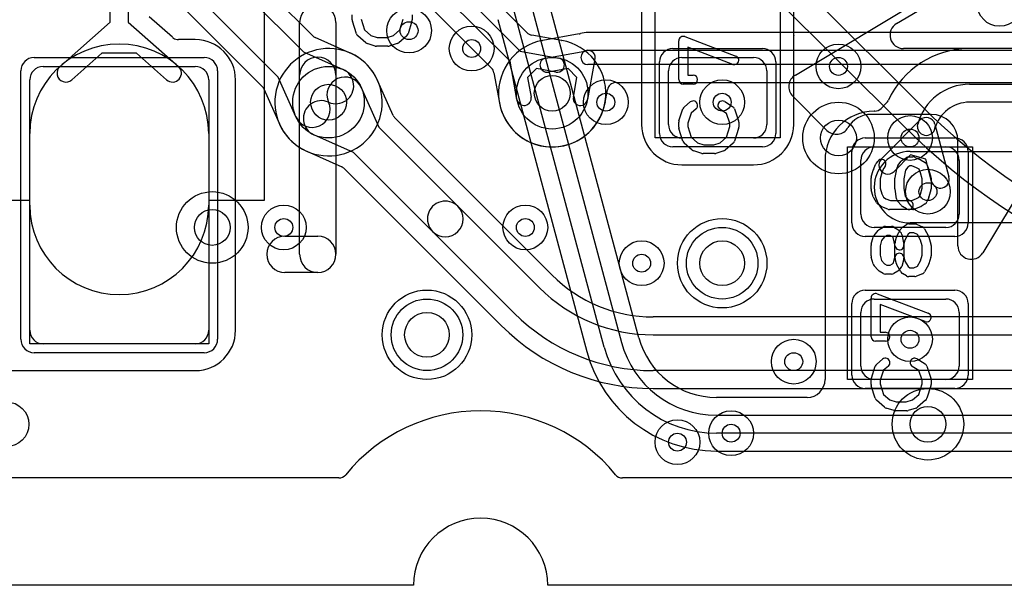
# Model space of a CAD drawing. Extents: x -0.9 to 20.9, y 0 to 20.
# Tile 2 of 39: x 1.9 to 7.4, y 0 to 3.2. Entities that reach past the tile are written whole.
import ezdxf

# ---------------------------------------------------------------- set-up
doc = ezdxf.new("R2010")
doc.units = 0
for name, color, linetype in [('1-2-via', 1, 'CONTINUOUS'), ('2-3-via', 1, 'CONTINUOUS'), ('3-4-bvh', 1, 'CONTINUOUS'), ('4-5-via', 1, 'CONTINUOUS'), ('5-6-via', 1, 'CONTINUOUS'), ('Hole', 1, 'CONTINUOUS'), ('L1', 3, 'CONTINUOUS'), ('L2', 3, 'CONTINUOUS'), ('L3', 3, 'CONTINUOUS'), ('L4', 3, 'CONTINUOUS'), ('L5', 7, 'CONTINUOUS'), ('L6', 7, 'CONTINUOUS'), ('MetalMask-A', 176, 'CONTINUOUS'), ('Outline', 7, 'CONTINUOUS'), ('PartsArea-A', 111, 'CONTINUOUS'), ('PartsSilk-A', 221, 'CONTINUOUS'), ('Resist-A', 2, 'CONTINUOUS'), ('Resist-B', 2, 'CONTINUOUS'), ('Silk-A', 140, 'CONTINUOUS')]:
    doc.layers.add(name, color=color, linetype=linetype)

msp = doc.modelspace()

# ---------------------------------------------------------------- linework, layer by layer
at = {"layer": '1-2-via'}
for centre in [(4.45, 3), (6.5, 2.9), (5.2, 2.7), (5.85, 2.7), (3.4, 2), (4.75, 2), (6.9, 1.375), (6.25, 1.25)]:
    msp.add_circle(centre, 0.05, dxfattribs=at)
at = {"layer": '2-3-via'}
msp.add_circle((4.1, 3.1), 0.05, dxfattribs=at)
at = {"layer": '3-4-bvh'}
for centre in [(4.9, 2.75), (3.65, 2.7), (6.5, 2.5), (3, 2), (7, 0.9)]:
    msp.add_circle(centre, 0.1, dxfattribs=at)
at = {"layer": '4-5-via'}
for centre in [(6.9, 2.5), (5.4, 1.8), (5.6, 0.8)]:
    msp.add_circle(centre, 0.05, dxfattribs=at)
at = {"layer": '5-6-via'}
for centre in [(7, 2.2), (5.9, 0.85)]:
    msp.add_circle(centre, 0.05, dxfattribs=at)
at = {"layer": 'Hole'}
for centre in [(5.85, 1.8), (4.2, 1.4)]:
    msp.add_circle(centre, 0.125, dxfattribs=at)
at = {"layer": 'L1'}
for p, q in [((6.25, 3.07497), (6.25, 3.87496)), ((5.38391, 1.38354), (4.732, 3.81648)), ((5.19069, 1.33177), (4.53878, 3.76471)), ((4.63537, 3.79059), (5.28728, 1.35765)), ((5.39996, 3.725), (5.39996, 2.575)), ((2.43, 3.14757), (2.43, 3.39037)), ((2.53, 3.39037), (2.53, 3.14757)), ((2.14929, 2.9), (2.43, 3.14757)), ((2.53, 3.14757), (2.81071, 2.9)), ((2.77766, 3.06254), (2.64696, 3.17782)), ((4.59646, 3.16292), (5.09406, 1.30588)), ((2.905, 3.05004), (2.81073, 3.05004)), ((6.25004, 2.575), (6.25004, 3.07252)), ((2.38373, 2.97343), (2.21543, 2.825)), ((2.57627, 2.97343), (2.38373, 2.97343)), ((2.74457, 2.825), (2.57627, 2.97343)), ((7.72503, 3), (7.22617, 3)), ((5.625, 2.95), (6.025, 2.95)), ((2.055, 2.9), (2.905, 2.9)), ((5.55, 2.575), (5.55, 2.875)), ((6.1, 2.875), (6.1, 2.575)), ((1.98, 1.425), (1.98, 2.825)), ((2.98, 2.825), (2.98, 1.425)), ((3.13004, 1.425), (3.13004, 2.825)), ((7.23248, 2.8), (8.75, 2.8)), ((8.75, 2.7), (7.23248, 2.7)), ((6.70248, 2.65004), (6.7, 2.65004)), ((6.76885, 2.69589), (6.73792, 2.66478)), ((6.74046, 2.38366), (6.95557, 2.59996)), ((6.94102, 2.56471), (6.94272, 2.57766)), ((7.03931, 2.55178), (7.04102, 2.56471)), ((7.03935, 2.57751), (7.11749, 2.28264)), ((1.98, 2.125), (1.98, 2.525)), ((2.98, 2.525), (2.98, 2.125)), ((6.025, 2.5), (5.625, 2.5)), ((6.7, 2.45), (7.1, 2.45)), ((6.9, 2.425), (7.9, 2.425)), ((6.42496, 2.375), (6.42496, 1.15004)), ((6.625, 2.075), (6.625, 2.375)), ((6.90265, 2.40493), (6.81136, 2.31314)), ((6.98767, 2.38214), (6.90265, 2.40493)), ((7.02083, 2.25702), (6.98767, 2.38214)), ((7.175, 2.375), (7.175, 2.075)), ((5.625, 2.34996), (6.025, 2.34996)), ((7.1, 2), (6.7, 2)), ((7.9, 2.025), (6.9, 2.025)), ((6.7, 1.6), (7.1, 1.6)), ((6.625, 1.225), (6.625, 1.525)), ((7.175, 1.525), (7.175, 1.225)), ((2.905, 1.35), (2.055, 1.35)), ((1.75, 1.19996), (2.905, 1.19996)), ((7.1, 1.15), (6.7, 1.15)), ((6.32496, 1.05004), (5.81854, 1.05004)), ((5.81854, 0.95), (10.85178, 0.95)), ((10.85178, 0.85), (5.81854, 0.85)), ((5.81854, 0.74996), (10.85178, 0.74996)), ((3.70745, 0.60004), (1.75, 0.60004)), ((14.70745, 0.60004), (5.29255, 0.60004))]:
    msp.add_line(p, q, dxfattribs=at)
for centre, radius in [((7.4, 3.25), 0.125), ((4.45, 3), 0.125), ((6.5, 2.9), 0.125), ((5.2, 2.7), 0.125), ((5.85, 2.7), 0.125), ((3.4, 2), 0.125), ((4.75, 2), 0.125), ((5.85, 1.8), 0.25), ((4.2, 1.4), 0.25), ((6.9, 1.375), 0.125), ((6.25, 1.25), 0.125), ((1.85, 0.9), 0.125)]:
    msp.add_circle(centre, radius, dxfattribs=at)
for centre, radius, start, end in [((2.81071, 3.10002), 0.04997, -131.40597, -123.69007), ((2.81073, 3.10005), 0.05001, -123.69007, -90), ((2.905, 2.825), 0.22504, 0, 90), ((6.32497, 3.07497), 0.07497, 180, -178.12726), ((2.48, 2.525), 0.5, 0, 180), ((7.23249, 2.50001), 0.50003, 90.72419, 155.0632), ((5.625, 2.875), 0.075, 90, 180), ((6.025, 2.875), 0.075, 0, 90), ((2.055, 2.825), 0.075, 90, 180), ((2.18236, 2.8625), 0.05, 131.408, -48.58971), ((2.77764, 2.8625), 0.05, -131.408, 48.58971), ((2.905, 2.825), 0.075, 0, 90), ((7.23248, 2.50002), 0.29998, 90, 164.99978), ((6.73341, 2.73112), 0.04997, -44.82974, -23.95434), ((7.23248, 2.50002), 0.19998, 90, 164.99993), ((6.7, 2.375), 0.27504, 90, 180), ((6.70248, 2.70001), 0.04997, -90, -44.82974), ((6.99102, 2.5647), 0.05, 14.84505, 135.15395), ((5.625, 2.575), 0.22504, 180, -90), ((5.625, 2.575), 0.075, 180, -90), ((6.025, 2.575), 0.22504, -90, 0), ((6.025, 2.575), 0.075, -90, 0), ((6.99102, 2.56471), 0.05, 180, 0), ((6.7, 2.375), 0.075, 90, 180), ((6.9, 2.225), 0.2, 90, -90), ((7.1, 2.375), 0.075, 0, 90), ((6.77591, 2.3484), 0.05, 135.15395, -44.84196), ((7.06916, 2.26983), 0.05, -165.15495, 14.84213), ((2.48, 2.125), 0.5, 180, 0), ((6.7, 2.075), 0.075, 180, -90), ((7.1, 2.075), 0.075, -90, 0), ((6.7, 1.525), 0.075, 90, 180), ((7.1, 1.525), 0.075, 0, 90), ((2.055, 1.425), 0.075, 180, -90), ((2.905, 1.425), 0.22504, -90, 0), ((2.905, 1.425), 0.075, -90, 0), ((5.81854, 1.5), 0.44996, -164.99985, -90), ((5.81854, 1.5), 0.65, -165.00016, -90), ((5.81854, 1.5), 0.55, -165.00024, -90), ((5.81854, 1.5), 0.75004, -165.00028, -90), ((6.7, 1.225), 0.075, 180, -90), ((7.1, 1.225), 0.075, -90, 0), ((6.32496, 1.15004), 0.1, -90, 0), ((4.5, 0), 0.97504, 39.35692, 140.64308), ((3.70745, 0.65001), 0.04997, -90, -39.35636), ((5.29255, 0.65001), 0.04997, -140.64364, -90)]:
    msp.add_arc(centre, radius, start, end, dxfattribs=at)
at = {"layer": 'L2'}
for p, q in [((3.70745, 0.60004), (1, 0.60004)), ((14.70745, 0.60004), (5.29255, 0.60004))]:
    msp.add_line(p, q, dxfattribs=at)
for centre, radius in [((7.4, 3.25), 0.125), ((4.1, 3.1), 0.125), ((4.45, 3), 0.125), ((6.5, 2.9), 0.125), ((5.2, 2.7), 0.125), ((5.85, 2.7), 0.125), ((3.4, 2), 0.125), ((4.75, 2), 0.125), ((5.85, 1.8), 0.25), ((4.2, 1.4), 0.25), ((6.9, 1.375), 0.125), ((6.25, 1.25), 0.125), ((1.85, 0.9), 0.125)]:
    msp.add_circle(centre, radius, dxfattribs=at)
for centre, radius, start, end in [((4.5, 0), 0.97504, 39.35692, 140.64308), ((3.70745, 0.65001), 0.04997, -90, -39.35636), ((5.29255, 0.65001), 0.04997, -140.64364, -90)]:
    msp.add_arc(centre, radius, start, end, dxfattribs=at)
at = {"layer": 'L3'}
for p, q in [((4.75888, 3.08918), (1.9869, 5.86116)), ((1.78884, 5.6631), (4.56082, 2.89112)), ((3.56082, 3.07208), (1.93434, 4.69856)), ((1.65143, 4.41566), (3.27792, 2.78918)), ((3.32322, 4.38333), (4.72142, 2.98514)), ((4.66486, 2.92858), (3.26666, 4.32677)), ((2.69316, 3.79825), (3.50967, 2.98175)), ((3.36826, 2.84032), (2.55174, 3.65683)), ((3.77124, 2.97446), (3.57577, 3.06179)), ((4.95205, 3.0455), (4.78541, 3.07532)), ((3.50967, 2.98175), (3.73157, 2.88261)), ((4.72142, 2.98514), (4.93524, 2.94687)), ((4.70313, 2.71476), (4.66486, 2.92858)), ((4.57468, 2.86459), (4.60465, 2.69713)), ((4.81162, 2.88773), (4.76227, 2.83838)), ((4.92114, 2.86813), (4.81162, 2.88773)), ((3.46739, 2.61843), (3.36826, 2.84032)), ((4.76227, 2.83838), (4.78187, 2.72886)), ((3.28821, 2.77423), (3.37554, 2.57876)), ((3.70745, 0.60004), (1, 0.60004)), ((14.70745, 0.60004), (5.29255, 0.60004))]:
    msp.add_line(p, q, dxfattribs=at)
for centre, radius in [((4.1, 3.1), 0.125), ((4.9, 2.75), 0.2), ((3.65, 2.7), 0.2), ((6.5, 2.5), 0.2), ((3, 2), 0.2), ((5.85, 1.8), 0.25), ((4.2, 1.4), 0.25), ((7, 0.9), 0.2)]:
    msp.add_circle(centre, radius, dxfattribs=at)
for centre, radius, start, end in [((4.79421, 3.12451), 0.04997, -135, -100.14281), ((3.59615, 3.10741), 0.04997, -135, -114.07193), ((4.9, 2.75), 0.30004, -169.59865, 79.59865), ((4.96168, 3.09453), 0.04997, -101.11204, -99.59616), ((4.93001, 2.90718), 0.14004, 80.14015, 80.40584), ((4.96319, 3.09426), 0.04997, -100.6105, -100.3992), ((3.65, 2.7), 0.30004, -155.58497, 65.58497), ((3.79162, 3.02008), 0.04997, -114.07193, -113.86703), ((3.65, 2.7), 0.30004, 65.92854, 66.13291), ((3.69078, 2.79131), 0.20004, 65.44511, 65.92584), ((3.79468, 3.01871), 0.04997, -114.55972, -114.42118), ((4.92819, 2.9075), 0.04, -100.15237, 79.85262), ((3.69078, 2.79131), 0.1, -114.07361, 65.9265), ((4.52549, 2.85579), 0.04997, 10.14281, 45), ((3.24259, 2.75385), 0.04997, 24.07193, 45), ((3.55869, 2.65922), 0.1, -155.92639, 24.0735), ((4.55546, 2.68833), 0.04997, 9.51511, 10.14281), ((4.74288, 2.71973), 0.14006, -170.4906, -170.45294), ((4.55574, 2.68681), 0.04997, 10.3992, 11.18175), ((4.7425, 2.72181), 0.04, -169.84763, 10.14738), ((3.32992, 2.55838), 0.04997, 23.86703, 24.07193), ((3.65, 2.7), 0.30004, -156.13291, -155.92855), ((3.55869, 2.65922), 0.20004, -155.92584, -155.44511), ((3.33129, 2.55532), 0.04997, 24.42118, 24.55972), ((4.5, 0), 0.97504, 39.35692, 140.64308), ((3.70745, 0.65001), 0.04997, -90, -39.35636), ((5.29255, 0.65001), 0.04997, -140.64364, -90)]:
    msp.add_arc(centre, radius, start, end, dxfattribs=at)
at = {"layer": 'L4'}
for p, q in [((5.0509, 3.08182), (4.84795, 3.0455)), ((13.22556, 3.09004), (5.1, 3.09004)), ((4.86476, 2.94687), (5.08209, 2.98577)), ((5.1, 2.99), (13.25, 2.99)), ((5.13577, 2.93209), (5.09687, 2.71476)), ((4.98838, 2.88773), (4.87886, 2.86813)), ((5.03773, 2.83838), (4.98838, 2.88773)), ((13.25, 2.91), (5.1, 2.91)), ((4.01179, 2.62577), (3.92446, 2.82124)), ((5.01813, 2.72886), (5.03773, 2.83838)), ((5.25737, 2.80996), (13.14412, 2.80996)), ((3.83261, 2.78157), (3.93175, 2.55967)), ((5.19548, 2.69786), (5.20818, 2.7688)), ((4.89856, 1.73434), (4.02208, 2.61082)), ((3.93175, 2.55967), (4.37325, 2.11816)), ((3.79032, 2.41826), (3.56843, 2.51739)), ((3.52876, 2.42554), (3.72423, 2.33821)), ((4.23183, 1.97674), (3.79032, 2.41826)), ((3.73918, 2.32792), (4.61566, 1.45143)), ((4.37325, 2.11816), (4.82782, 1.6636)), ((4.6864, 1.52218), (4.23183, 1.97674)), ((12.88579, 1.50004), (5.46421, 1.50004)), ((5.46421, 1.4), (12.88579, 1.4)), ((12.88579, 1.2), (5.46421, 1.2)), ((5.46421, 1.09996), (12.88579, 1.09996)), ((3.70745, 0.60004), (1, 0.60004)), ((14.70745, 0.60004), (5.29255, 0.60004))]:
    msp.add_line(p, q, dxfattribs=at)
for centre, radius in [((4.9, 2.75), 0.2), ((3.65, 2.7), 0.2), ((6.5, 2.5), 0.2), ((6.9, 2.5), 0.125), ((3, 2), 0.2), ((5.85, 1.8), 0.25), ((5.4, 1.8), 0.125), ((4.2, 1.4), 0.25), ((7, 0.9), 0.2), ((5.6, 0.8), 0.125)]:
    msp.add_circle(centre, radius, dxfattribs=at)
for centre, radius, start, end in [((5.04238, 3.13106), 0.04997, -80.18331, -72.35186), ((5.1, 2.95), 0.14004, 90, 107.65473), ((4.9, 2.75), 0.30004, 100.40135, -10.40135), ((4.83681, 3.09426), 0.04997, -79.6008, -79.3895), ((4.86999, 2.90717), 0.14005, 99.59347, 99.85915), ((4.83832, 3.09453), 0.04997, -80.40384, -78.88796), ((3.65, 2.7), 0.30004, 24.41503, -114.41503), ((5.1, 2.95), 0.04, 90, -90), ((5.1, 2.95), 0.04, -26.59708, 116.59708), ((4.87181, 2.9075), 0.04, 100.15237, -79.85262), ((3.74131, 2.74078), 0.1, 24.07361, -155.9265), ((3.96871, 2.84468), 0.04997, -155.57882, -155.44028), ((3.74131, 2.74078), 0.20004, 24.07416, 24.55489), ((3.65, 2.7), 0.30004, 23.86709, 24.07146), ((3.97008, 2.84162), 0.04997, -156.13297, -155.92807), ((5.25737, 2.75999), 0.04997, 90, 169.8459), ((3.60922, 2.60869), 0.1, 65.92639, -114.0735), ((5.0575, 2.72181), 0.04, 169.84763, -10.14738), ((5.05718, 2.71999), 0.14004, -9.85985, -9.59416), ((5.24453, 2.68832), 0.04997, 168.99364, 170.40384), ((5.24426, 2.68681), 0.04997, 169.3895, 169.6008), ((4.05741, 2.64615), 0.04997, -155.92807, -135), ((3.50532, 2.38129), 0.04997, 65.44028, 65.57882), ((3.60922, 2.60869), 0.20004, -114.55489, -114.07416), ((3.65, 2.7), 0.30004, -114.07146, -113.86709), ((3.50838, 2.37992), 0.04997, 65.92807, 66.13297), ((3.70385, 2.29259), 0.04997, 45, 65.92807), ((4.30254, 2.04745), 0.1, 45, -134.99937), ((4.30254, 2.04745), 0.1, -135, 44.99956), ((5.46421, 2.3), 0.79996, -134.99949, -90), ((5.46421, 2.3), 0.9, -134.99955, -90), ((5.46421, 2.3), 1.1, -134.99963, -90), ((5.46421, 2.30001), 1.20005, -134.99899, -90), ((4.5, 0), 0.97504, 39.35692, 140.64308), ((3.70745, 0.65001), 0.04997, -90, -39.35636), ((5.29255, 0.65001), 0.04997, -140.64364, -90)]:
    msp.add_arc(centre, radius, start, end, dxfattribs=at)
at = {"layer": 'L5'}
for p, q in [((3.70745, 0.60004), (1, 0.60004)), ((14.70745, 0.60004), (5.29255, 0.60004))]:
    msp.add_line(p, q, dxfattribs=at)
for centre, radius in [((6.9, 2.5), 0.125), ((7, 2.2), 0.125), ((5.85, 1.8), 0.25), ((5.4, 1.8), 0.125), ((4.2, 1.4), 0.25), ((5.9, 0.85), 0.125), ((5.6, 0.8), 0.125)]:
    msp.add_circle(centre, radius, dxfattribs=at)
for centre, radius, start, end in [((4.5, 0), 0.97504, 39.35692, 140.64308), ((3.70745, 0.65001), 0.04997, -90, -39.35636), ((5.29255, 0.65001), 0.04997, -140.64364, -90)]:
    msp.add_arc(centre, radius, start, end, dxfattribs=at)
at = {"layer": 'L6'}
for p, q in [((6.96777, 2.67513), (2.82868, 6.81422)), ((2.72259, 6.70813), (6.86168, 2.56904)), ((3.70745, 0.60004), (1.00004, 0.60004)), ((14.70745, 0.60004), (5.29255, 0.60004))]:
    msp.add_line(p, q, dxfattribs=at)
for centre, radius in [((7, 2.2), 0.125), ((5.85, 1.8), 0.25), ((4.2, 1.4), 0.25), ((5.9, 0.85), 0.125)]:
    msp.add_circle(centre, radius, dxfattribs=at)
for centre, radius, start, end in [((9.44264, 5.15), 3.5, -135, -90), ((9.44266, 5.15), 3.65004, -135.00022, -90.00031), ((4.5, 0), 0.97504, 39.35692, 140.64308), ((3.70745, 0.65001), 0.04997, -90, -39.35636), ((5.29255, 0.65001), 0.04997, -140.64364, -90)]:
    msp.add_arc(centre, radius, start, end, dxfattribs=at)
at = {"layer": 'MetalMask-A'}
for p, q in [((5.625, 2.95), (6.025, 2.95)), ((2.055, 2.9), (2.905, 2.9)), ((5.55, 2.575), (5.55, 2.875)), ((6.1, 2.875), (6.1, 2.575)), ((1.98, 1.425), (1.98, 2.825)), ((2.98, 2.825), (2.98, 1.425)), ((6.025, 2.5), (5.625, 2.5)), ((6.7, 2.45), (7.1, 2.45)), ((6.625, 2.075), (6.625, 2.375)), ((7.175, 2.375), (7.175, 2.075)), ((7.1, 2), (6.7, 2)), ((6.7, 1.6), (7.1, 1.6)), ((6.625, 1.225), (6.625, 1.525)), ((7.175, 1.525), (7.175, 1.225)), ((2.905, 1.35), (2.055, 1.35)), ((7.1, 1.15), (6.7, 1.15))]:
    msp.add_line(p, q, dxfattribs=at)
for centre, start, end in [((5.625, 2.875), 90, 180), ((6.025, 2.875), 0, 90), ((2.055, 2.825), 90, 180), ((2.905, 2.825), 0, 90), ((5.625, 2.575), 180, -90), ((6.025, 2.575), -90, 0), ((6.7, 2.375), 90, 180), ((7.1, 2.375), 0, 90), ((6.7, 2.075), 180, -90), ((7.1, 2.075), -90, 0), ((6.7, 1.525), 90, 180), ((7.1, 1.525), 0, 90), ((2.055, 1.425), 180, -90), ((2.905, 1.425), -90, 0), ((6.7, 1.225), 180, -90), ((7.1, 1.225), -90, 0)]:
    msp.add_arc(centre, 0.075, start, end, dxfattribs=at)
at = {"layer": 'Outline'}
for p, q in [((4.125, 0), (1, 0)), ((15.125, 0), (4.875, 0))]:
    msp.add_line(p, q, dxfattribs=at)
msp.add_arc((4.5, 0), 0.375, 0, 180, dxfattribs=at)
at = {"layer": 'PartsArea-A'}
for p, q in [((3.29, 5.85), (3.29, 2.15)), ((5.475, 2.5), (5.475, 3.8)), ((6.175, 3.8), (6.175, 2.5)), ((6.175, 2.5), (5.475, 2.5)), ((6.55, 1.15), (6.55, 2.45)), ((6.55, 2.45), (7.25, 2.45)), ((7.25, 2.45), (7.25, 1.15)), ((1.98, 2.15), (1.5, 2.15)), ((1.98, 1.35), (1.98, 2.15)), ((3.29, 2.15), (2.98, 2.15)), ((2.98, 2.15), (2.98, 1.35)), ((2.98, 1.35), (1.98, 1.35)), ((7.25, 1.15), (6.55, 1.15))]:
    msp.add_line(p, q, dxfattribs=at)
at = {"layer": 'PartsSilk-A'}
for p, q in [((6.25917, 2.85191), (8.57043, 4.23867)), ((8.67333, 4.13577), (7.3069, 1.85839)), ((3.78241, 3.15972), (3.78241, 3.1875)), ((3.80582, 3.08266), (3.7836, 3.1521)), ((3.83241, 3.16362), (3.85132, 3.10452)), ((4.04868, 3.10452), (4.06759, 3.16362)), ((4.1164, 3.1521), (4.09418, 3.08266)), ((4.11759, 3.1875), (4.11759, 3.15972)), ((3.85132, 3.10452), (3.88656, 3.07368)), ((4.01344, 3.07368), (4.04868, 3.10452)), ((3.85761, 3.03258), (3.81317, 3.07147)), ((3.91106, 3.01364), (3.86661, 3.02753)), ((3.88656, 3.07368), (3.92234, 3.0625)), ((3.92234, 3.0625), (3.97766, 3.0625)), ((3.97766, 3.0625), (4.01344, 3.07368)), ((4.03339, 3.02753), (3.98894, 3.01364)), ((4.08683, 3.07147), (4.04239, 3.03258)), ((5.60741, 2.82639), (5.60741, 3.04306)), ((5.64129, 3.06643), (5.92647, 2.95809)), ((3.98148, 3.0125), (3.91852, 3.0125)), ((5.90871, 2.91135), (5.65741, 3.00682)), ((5.65741, 3.00682), (5.65741, 2.85139)), ((3.4884, 1.85), (3.4884, 2.85039)), ((3.6916, 2.85039), (3.6916, 1.85)), ((5.65741, 2.85139), (5.68796, 2.85139)), ((5.68796, 2.80139), (5.63241, 2.80139)), ((5.63863, 2.67338), (5.67196, 2.70115)), ((5.86418, 2.70314), (5.90862, 2.67537)), ((6.43531, 2.54275), (6.24488, 2.73319)), ((5.60869, 2.5954), (5.63091, 2.66207)), ((5.70396, 2.66273), (5.6761, 2.63952)), ((5.8745, 2.63773), (5.83768, 2.66074)), ((5.91909, 2.66207), (5.94131, 2.5954)), ((5.60741, 2.55972), (5.60741, 2.5875)), ((5.6761, 2.63952), (5.65741, 2.58344)), ((5.89259, 2.58344), (5.8745, 2.63773)), ((5.94259, 2.5875), (5.94259, 2.55972)), ((7.01759, 2.63194), (6.68241, 2.63194)), ((5.63082, 2.48266), (5.6086, 2.5521)), ((5.65741, 2.58344), (5.65741, 2.56362)), ((5.65741, 2.56362), (5.67632, 2.50452)), ((5.87368, 2.50452), (5.89259, 2.56362)), ((5.89259, 2.56362), (5.89259, 2.58344)), ((5.9414, 2.5521), (5.91918, 2.48266)), ((5.67632, 2.50452), (5.71156, 2.47368)), ((5.83844, 2.47368), (5.87368, 2.50452)), ((7.16759, 1.89698), (7.16759, 2.48194)), ((5.68261, 2.43258), (5.63817, 2.47147)), ((5.73606, 2.41364), (5.69161, 2.42753)), ((5.71156, 2.47368), (5.74734, 2.4625)), ((5.74734, 2.4625), (5.80266, 2.4625)), ((5.80266, 2.4625), (5.83844, 2.47368)), ((5.85839, 2.42753), (5.81394, 2.41364)), ((5.91183, 2.47147), (5.86739, 2.43258)), ((5.80648, 2.4125), (5.74352, 2.4125)), ((6.71011, 2.35729), (6.72122, 2.37118)), ((6.83176, 2.34544), (6.85028, 2.37044)), ((6.85713, 2.37676), (6.87935, 2.39064)), ((6.89259, 2.39444), (6.91481, 2.39444)), ((6.92442, 2.39252), (6.95776, 2.37864)), ((6.9614, 2.37676), (6.98362, 2.36287)), ((6.68337, 2.28187), (6.69448, 2.32076)), ((6.69531, 2.32317), (6.70642, 2.35095)), ((6.75147, 2.32895), (6.74221, 2.30579)), ((6.76026, 2.33994), (6.75147, 2.32895)), ((6.81623, 2.2799), (6.82734, 2.33546)), ((6.87527, 2.32017), (6.86574, 2.27252)), ((6.88764, 2.33687), (6.87527, 2.32017)), ((6.89976, 2.34444), (6.88764, 2.33687)), ((6.90981, 2.34444), (6.89976, 2.34444)), ((6.93664, 2.33327), (6.90981, 2.34444)), ((6.95019, 2.3248), (6.93664, 2.33327)), ((6.95779, 2.30579), (6.95019, 2.3248)), ((6.99358, 2.35095), (7.00469, 2.32317)), ((7.00552, 2.32076), (7.01663, 2.28187)), ((6.68241, 2.21667), (6.68241, 2.275)), ((6.74221, 2.30579), (6.73241, 2.2715)), ((6.73241, 2.2715), (6.73241, 2.22017)), ((6.81574, 2.21667), (6.81574, 2.275)), ((6.86574, 2.27252), (6.86574, 2.21842)), ((6.96759, 2.2715), (6.95779, 2.30579)), ((6.96759, 2.22017), (6.96759, 2.2715)), ((7.01759, 2.275), (7.01759, 2.21667)), ((6.69448, 2.17091), (6.68337, 2.2098)), ((6.73241, 2.22017), (6.74167, 2.18775)), ((6.82339, 2.16041), (6.81598, 2.21319)), ((6.86574, 2.21842), (6.87186, 2.17485)), ((6.95792, 2.18633), (6.96759, 2.22017)), ((7.01663, 2.2098), (7.00552, 2.17091)), ((6.71182, 2.14004), (6.69701, 2.16504)), ((6.74167, 2.18775), (6.75231, 2.1698)), ((6.75231, 2.1698), (6.76435, 2.16077)), ((6.76435, 2.16077), (6.79019, 2.15)), ((6.79019, 2.15), (6.90981, 2.15)), ((6.85168, 2.12228), (6.82946, 2.14728)), ((6.87186, 2.17485), (6.88667, 2.15818)), ((6.88667, 2.15818), (6.90584, 2.1462)), ((6.90981, 2.15), (6.93664, 2.16118)), ((6.93664, 2.16118), (6.95063, 2.16992)), ((6.95063, 2.16992), (6.95792, 2.18633)), ((7.00433, 2.16763), (6.99322, 2.14263)), ((6.73685, 2.11889), (6.71833, 2.13278)), ((6.77558, 2.10192), (6.74224, 2.11581)), ((6.91481, 2.1), (6.78519, 2.1)), ((6.87934, 2.1038), (6.85712, 2.11769)), ((6.95776, 2.11581), (6.92442, 2.10192)), ((6.98362, 2.13158), (6.9614, 2.11769)), ((6.699, 1.95451), (6.72122, 1.98229)), ((6.72749, 1.98787), (6.74971, 2.00176)), ((6.76296, 2.00556), (6.7963, 2.00556)), ((6.80955, 2.00176), (6.83177, 1.98787)), ((6.82609, 1.95065), (6.84831, 1.99232)), ((6.8362, 1.98435), (6.84731, 1.97324)), ((6.85713, 2.00176), (6.87935, 2.01564)), ((6.89259, 2.01944), (6.92593, 2.01944)), ((6.93554, 2.01752), (6.96887, 2.00364)), ((6.98132, 1.99232), (7.00354, 1.95065)), ((3.4066, 1.9516), (3.59, 1.9516)), ((6.68337, 1.90687), (6.69448, 1.94576)), ((6.74118, 1.9272), (6.73241, 1.8965)), ((6.7576, 1.94773), (6.74118, 1.9272)), ((6.77013, 1.95556), (6.7576, 1.94773)), ((6.78913, 1.95556), (6.77013, 1.95556)), ((6.80285, 1.94698), (6.78913, 1.95556)), ((6.8066, 1.94324), (6.80285, 1.94698)), ((6.81623, 1.8951), (6.8066, 1.94324)), ((6.81658, 1.91755), (6.82399, 1.94533)), ((6.85414, 1.96046), (6.86525, 1.9049)), ((6.87156, 1.92967), (6.86574, 1.90783)), ((6.88928, 1.9629), (6.87156, 1.92967)), ((6.89976, 1.96944), (6.88928, 1.9629)), ((6.92093, 1.96944), (6.89976, 1.96944)), ((6.9414, 1.96092), (6.92093, 1.96944)), ((6.95817, 1.92947), (6.9414, 1.96092)), ((6.96759, 1.8965), (6.95817, 1.92947)), ((7.00552, 1.94576), (7.01663, 1.90687)), ((6.68241, 1.84167), (6.68241, 1.9)), ((6.73241, 1.8965), (6.73241, 1.84517)), ((6.81574, 1.83384), (6.81574, 1.91111)), ((6.86574, 1.90783), (6.86574, 1.83056)), ((6.96759, 1.84517), (6.96759, 1.8965)), ((7.01759, 1.9), (7.01759, 1.84167)), ((6.69448, 1.79591), (6.68337, 1.8348)), ((6.73241, 1.84517), (6.74099, 1.81513)), ((6.8072, 1.80182), (6.81574, 1.83384)), ((6.82399, 1.79634), (6.81658, 1.82412)), ((6.8649, 1.82412), (6.85379, 1.78245)), ((6.8649, 1.837), (6.87147, 1.81236)), ((6.95827, 1.81256), (6.96759, 1.84517)), ((7.01663, 1.8348), (7.00552, 1.79591)), ((6.72205, 1.76117), (6.69983, 1.78617)), ((6.74099, 1.81513), (6.75704, 1.79707)), ((6.75704, 1.79707), (6.77013, 1.78889)), ((6.77013, 1.78889), (6.78913, 1.78889)), ((6.78913, 1.78889), (6.80285, 1.79747)), ((6.80285, 1.79747), (6.8072, 1.80182)), ((6.84866, 1.75149), (6.82644, 1.79038)), ((6.84731, 1.77121), (6.8362, 1.7601)), ((6.87147, 1.81236), (6.88896, 1.78175)), ((6.88896, 1.78175), (6.89976, 1.775)), ((6.89976, 1.775), (6.92093, 1.775)), ((6.92093, 1.775), (6.94178, 1.78369)), ((6.94178, 1.78369), (6.95827, 1.81256)), ((7.00319, 1.79038), (6.98097, 1.75149)), ((3.59, 1.7484), (3.4066, 1.7484)), ((6.74971, 1.74269), (6.72749, 1.75658)), ((6.7963, 1.73889), (6.76296, 1.73889)), ((6.83177, 1.75658), (6.80955, 1.74269)), ((6.87934, 1.7288), (6.85712, 1.74269)), ((6.92593, 1.725), (6.89259, 1.725)), ((6.96888, 1.74081), (6.93555, 1.72692)), ((6.68241, 1.38889), (6.68241, 1.60556)), ((6.71629, 1.62893), (7.00147, 1.52059)), ((6.98371, 1.47385), (6.73241, 1.56932)), ((6.73241, 1.56932), (6.73241, 1.41389)), ((6.73241, 1.41389), (6.76296, 1.41389)), ((6.76296, 1.36389), (6.70741, 1.36389)), ((6.68369, 1.1579), (6.70591, 1.22457)), ((6.71363, 1.23588), (6.74696, 1.26365)), ((6.77896, 1.22523), (6.7511, 1.20202)), ((6.9495, 1.20023), (6.91268, 1.22324)), ((6.93918, 1.26564), (6.98362, 1.23787)), ((6.99409, 1.22457), (7.01631, 1.1579)), ((6.7511, 1.20202), (6.73241, 1.14594)), ((6.96759, 1.14594), (6.9495, 1.20023)), ((6.68241, 1.12222), (6.68241, 1.15)), ((6.70582, 1.04516), (6.6836, 1.1146)), ((6.73241, 1.14594), (6.73241, 1.12612)), ((6.73241, 1.12612), (6.75132, 1.06702)), ((6.94868, 1.06702), (6.96759, 1.12612)), ((6.96759, 1.12612), (6.96759, 1.14594)), ((7.0164, 1.1146), (6.99418, 1.04516)), ((7.01759, 1.15), (7.01759, 1.12222)), ((6.75132, 1.06702), (6.78656, 1.03618)), ((6.91344, 1.03618), (6.94868, 1.06702)), ((6.75761, 0.99508), (6.71317, 1.03397)), ((6.78656, 1.03618), (6.82234, 1.025)), ((6.82234, 1.025), (6.87766, 1.025)), ((6.87766, 1.025), (6.91344, 1.03618)), ((6.98683, 1.03397), (6.94239, 0.99508)), ((6.81106, 0.97614), (6.76661, 0.99003)), ((6.88148, 0.975), (6.81852, 0.975)), ((6.93339, 0.99003), (6.88894, 0.97614))]:
    msp.add_line(p, q, dxfattribs=at)
for centre, radius, start, end in [((3.80741, 3.15972), 0.025, 180, -162.25358), ((4.09259, 3.15972), 0.025, -17.74642, 0), ((3.82963, 3.09028), 0.025, -162.25358, -131.18808), ((4.07037, 3.09028), 0.025, -48.81192, -17.74642), ((3.87407, 3.05139), 0.025, -131.18808, -107.36223), ((4.02593, 3.05139), 0.025, -72.63777, -48.81192), ((5.63241, 3.04306), 0.025, 69.19449, 180), ((3.91852, 3.0375), 0.025, -107.36223, -90), ((3.98148, 3.0375), 0.025, -90, -72.63777), ((3.59, 2.85039), 0.1016, 0, 180), ((5.91759, 2.93472), 0.025, -110.80551, 69.19819), ((5.63241, 2.82639), 0.025, 180, -90), ((5.68796, 2.82639), 0.025, -90, 90), ((6.29698, 2.78714), 0.075, 120.27458, -134.0006), ((5.68796, 2.68194), 0.025, -50.2091, 129.8005), ((5.85093, 2.68194), 0.025, 57.99462, -122.00075), ((5.65463, 2.65417), 0.025, 129.7909, 161.57954), ((5.89537, 2.65417), 0.025, 18.42046, 57.99462), ((5.63241, 2.5875), 0.025, 161.57954, 180), ((5.91759, 2.5875), 0.025, 0, 18.42046), ((6.68241, 2.48194), 0.15, 90, 149.60553), ((7.01759, 2.48194), 0.15, 0, 90), ((5.63241, 2.55972), 0.025, 180, -162.25358), ((5.91759, 2.55972), 0.025, -17.74642, 0), ((6.48834, 2.59578), 0.075, -135, -30.39776), ((5.65463, 2.49028), 0.025, -162.25358, -131.18808), ((5.89537, 2.49028), 0.025, -48.81192, -17.74642), ((5.69907, 2.45139), 0.025, -131.18808, -107.36223), ((5.85093, 2.45139), 0.025, -72.63777, -48.81192), ((5.74352, 2.4375), 0.025, -107.36223, -90), ((5.80648, 2.4375), 0.025, -90, -72.63777), ((6.74074, 2.35556), 0.025, -38.66697, 141.34522), ((6.87037, 2.35556), 0.025, 121.98594, 143.47387), ((6.89259, 2.36944), 0.025, 90, 121.98594), ((6.91481, 2.36944), 0.025, 67.39424, 90), ((6.94815, 2.35556), 0.025, 57.99462, 67.39424), ((6.71852, 2.31389), 0.025, 158.2071, 164.05146), ((6.72963, 2.34167), 0.025, 141.33303, 158.2071), ((6.85185, 2.33056), 0.025, 143.47387, 168.69456), ((6.97037, 2.34167), 0.025, 21.7929, 57.99462), ((6.98148, 2.31389), 0.025, 15.94854, 21.7929), ((6.70741, 2.275), 0.025, 164.05146, 180), ((6.84074, 2.275), 0.025, 168.69456, 180), ((6.99259, 2.275), 0.025, 0, 15.94854), ((6.70741, 2.21667), 0.025, 180, -164.05146), ((6.84074, 2.21667), 0.025, 180, -171.99953), ((6.99259, 2.21667), 0.025, -15.94854, 0), ((6.71852, 2.17778), 0.025, -164.05146, -149.36248), ((6.84815, 2.16389), 0.025, -171.99953, -138.37217), ((6.89259, 2.125), 0.025, -122.00538, 57.98998), ((6.98148, 2.17778), 0.025, -23.95086, -15.94854), ((6.73333, 2.15278), 0.025, -149.36248, -126.8699), ((6.75185, 2.13889), 0.025, -126.8699, -112.60576), ((6.78519, 2.125), 0.025, -112.60576, -90), ((6.87037, 2.13889), 0.025, -138.37217, -122.00538), ((6.91481, 2.125), 0.025, -90, -67.39424), ((6.94815, 2.13889), 0.025, -67.39424, -57.99462), ((6.97037, 2.15278), 0.025, -57.99462, -23.95086), ((6.74074, 1.96667), 0.025, 122.00538, 141.33303), ((6.76296, 1.98056), 0.025, 90, 122.00538), ((6.7963, 1.98056), 0.025, 57.99462, 90), ((6.81852, 1.96667), 0.025, 45, 57.99462), ((6.87037, 1.98056), 0.025, 121.98594, 151.93179), ((6.89259, 1.99444), 0.025, 90, 121.99147), ((6.92593, 1.99444), 0.025, 67.39424, 90), ((6.95926, 1.98056), 0.025, 28.0617, 67.39112), ((3.4066, 1.85), 0.1016, 90, -90), ((3.59, 1.85), 0.1016, -90, 90), ((6.71852, 1.93889), 0.025, 141.33303, 164.05146), ((6.84815, 1.93889), 0.025, 151.9383, 165.06473), ((6.82963, 1.95556), 0.025, 11.30544, 45), ((6.98148, 1.93889), 0.025, 15.94854, 28.0682), ((6.70741, 1.9), 0.025, 164.05146, 180), ((6.84074, 1.91111), 0.025, 165.07449, 180), ((6.84074, 1.9), 0.025, -168.69456, 11.30795), ((6.99259, 1.9), 0.025, 0, 15.94345), ((7.24259, 1.89698), 0.075, 180, -30.96638), ((3.59, 1.85), 0.1016, 180, 0), ((6.70741, 1.84167), 0.025, 180, -164.05146), ((6.84074, 1.83056), 0.025, 14.92551, -165.06473), ((6.84074, 1.83056), 0.025, -14.92551, 0), ((6.99259, 1.84167), 0.025, -15.94854, 0), ((6.71852, 1.80278), 0.025, -164.05146, -138.37217), ((6.74074, 1.77778), 0.025, -138.37217, -122.00538), ((6.84815, 1.80278), 0.025, -165.07449, -150.25829), ((6.82963, 1.78889), 0.025, -45, -14.92551), ((6.98148, 1.80278), 0.025, -29.73351, -15.94345), ((6.76296, 1.76389), 0.025, -122.00538, -90), ((6.7963, 1.76389), 0.025, -90, -57.99462), ((6.81852, 1.77778), 0.025, -57.99462, -45), ((6.87037, 1.76389), 0.025, -150.26649, -122.01002), ((6.89259, 1.75), 0.025, -122.00538, -90), ((6.92593, 1.75), 0.025, -90, -67.37647), ((6.95926, 1.76389), 0.025, -67.37309, -29.74171), ((6.70741, 1.60556), 0.025, 69.19449, 180), ((6.99259, 1.49722), 0.025, -110.80551, 69.19819), ((6.70741, 1.38889), 0.025, 180, -90), ((6.76296, 1.38889), 0.025, -90, 90), ((6.76296, 1.24444), 0.025, -50.2091, 129.8005), ((6.92593, 1.24444), 0.025, 57.99462, -122.00075), ((6.72963, 1.21667), 0.025, 129.7909, 161.57954), ((6.97037, 1.21667), 0.025, 18.42046, 57.99462), ((6.70741, 1.15), 0.025, 161.57954, 180), ((6.99259, 1.15), 0.025, 0, 18.42046), ((6.70741, 1.12222), 0.025, 180, -162.25358), ((6.99259, 1.12222), 0.025, -17.74642, 0), ((6.72963, 1.05278), 0.025, -162.25358, -131.18808), ((6.77407, 1.01389), 0.025, -131.18808, -107.36223), ((6.92593, 1.01389), 0.025, -72.63777, -48.81192), ((6.97037, 1.05278), 0.025, -48.81192, -17.74642), ((6.81852, 1), 0.025, -107.36223, -90), ((6.88148, 1), 0.025, -90, -72.63777)]:
    msp.add_arc(centre, radius, start, end, dxfattribs=at)
at = {"layer": 'Resist-A'}
for p, q in [((5.575, 3), (6.075, 3)), ((2.005, 2.95), (2.955, 2.95)), ((5.5, 2.525), (5.5, 2.925)), ((6.15, 2.925), (6.15, 2.525)), ((1.93, 1.375), (1.93, 2.875)), ((3.03, 2.875), (3.03, 1.375)), ((6.65, 2.5), (7.15, 2.5)), ((6.075, 2.45), (5.575, 2.45)), ((6.575, 2.025), (6.575, 2.425)), ((7.225, 2.425), (7.225, 2.025)), ((7.15, 1.95), (6.65, 1.95)), ((6.65, 1.65), (7.15, 1.65)), ((6.575, 1.175), (6.575, 1.575)), ((7.225, 1.575), (7.225, 1.175)), ((2.955, 1.3), (2.005, 1.3)), ((7.15, 1.1), (6.65, 1.1))]:
    msp.add_line(p, q, dxfattribs=at)
for centre in [(5.85, 1.8), (4.2, 1.4)]:
    msp.add_circle(centre, 0.2, dxfattribs=at)
for centre, start, end in [((5.575, 2.925), 90, 180), ((6.075, 2.925), 0, 90), ((2.005, 2.875), 90, 180), ((2.955, 2.875), 0, 90), ((5.575, 2.525), 180, -90), ((6.075, 2.525), -90, 0), ((6.65, 2.425), 90, 180), ((7.15, 2.425), 0, 90), ((6.65, 2.025), 180, -90), ((7.15, 2.025), -90, 0), ((6.65, 1.575), 90, 180), ((7.15, 1.575), 0, 90), ((2.005, 1.375), 180, -90), ((2.955, 1.375), -90, 0), ((6.65, 1.175), 180, -90), ((7.15, 1.175), -90, 0)]:
    msp.add_arc(centre, 0.075, start, end, dxfattribs=at)
at = {"layer": 'Resist-B'}
for centre in [(5.85, 1.8), (4.2, 1.4)]:
    msp.add_circle(centre, 0.2, dxfattribs=at)
at = {"layer": 'Silk-A'}
for p, q in [((6.82444, 3.13931), (8.5971, 4.2029)), ((3.4884, 1.85), (3.4884, 3.14498)), ((3.6916, 3.14498), (3.6916, 1.85)), ((7.99754, 3), (6.86303, 3)), ((3.4066, 1.9516), (3.59, 1.9516)), ((3.59, 1.7484), (3.4066, 1.7484))]:
    msp.add_line(p, q, dxfattribs=at)
for centre, radius, start, end in [((3.59, 3.14498), 0.1016, 0, 180), ((6.86303, 3.075), 0.075, 120.96638, -90), ((3.4066, 1.85), 0.1016, 90, -90), ((3.59, 1.85), 0.1016, -90, 90), ((3.59, 1.85), 0.1016, 180, 0)]:
    msp.add_arc(centre, radius, start, end, dxfattribs=at)

doc.saveas('drawing.dxf')
